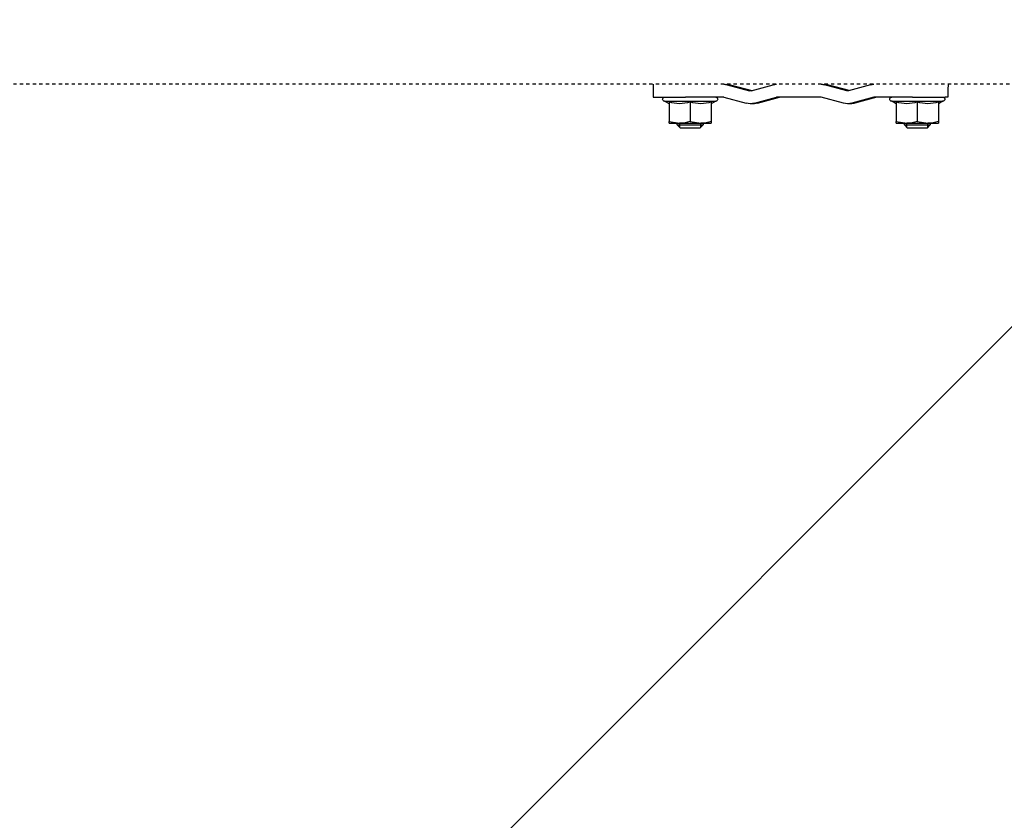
# Model space of a CAD drawing. Header units: centimetres. Extents: x 27698 to 42070, y 833 to 13367.
# Tile 23 of 59: x 29921 to 29952, y 5202 to 5227. Entities that reach past the tile are written whole.
import ezdxf

# ---------------------------------------------------------------- set-up
doc = ezdxf.new("R2010")
doc.units = ezdxf.units.CM
doc.header["$LTSCALE"] = 0.1
doc.linetypes.add('DASHED2', pattern=[9.525, 6.35, -3.175])
doc.layers.add('A_Sufity - Opis', color=4, linetype='Continuous', lineweight=13)
doc.layers.add('CKDRZWI_', color=7, linetype='Continuous')

# ---------------------------------------------------------------- blocks, each defined once
blk = doc.blocks.new('A$7E8719B1CAF')
at = {"color": 7, "linetype": 'Continuous', "lineweight": -3}
for p, q in [((3585.21, 88.5), (3584.21, 87.5)), ((3584.98, 88.26), (3584.98, 87)), ((3591.21, 88.5), (3585.21, 88.5)), ((3592.21, 87.5), (3591.21, 88.5)), ((3591.45, 88.26), (3591.45, 87)), ((3655.21, 88.5), (3654.21, 87.5)), ((3654.97, 88.26), (3654.97, 87)), ((3661.21, 88.5), (3655.21, 88.5)), ((3662.21, 87.5), (3661.21, 88.5)), ((3661.44, 88.26), (3661.44, 87)), ((3581.71, 87), (3581.71, 86.42)), ((3581.71, 86.42), (3584.96, 87)), ((3581.71, 87), (3584.96, 87)), ((3581.71, 80.43), (3581.71, 86.42)), ((3584.21, 87.5), (3592.21, 87.5)), ((3584.21, 87.5), (3584.21, 87)), ((3584.96, 87), (3591.46, 87)), ((3588.21, 86.42), (3591.46, 87)), ((3588.21, 80.43), (3588.21, 86.42)), ((3591.46, 87), (3594.71, 87)), ((3592.21, 87), (3592.21, 87.5)), ((3594.71, 86.42), (3594.71, 87)), ((3594.71, 80.43), (3594.71, 86.42)), ((3651.71, 87), (3651.71, 86.42)), ((3651.71, 86.42), (3654.96, 87)), ((3651.71, 87), (3654.96, 87)), ((3651.71, 80.43), (3651.71, 86.42)), ((3654.21, 87.5), (3662.21, 87.5)), ((3654.21, 87.5), (3654.21, 87)), ((3654.96, 87), (3661.46, 87)), ((3658.21, 86.42), (3661.46, 87)), ((3658.21, 80.43), (3658.21, 86.42)), ((3661.46, 87), (3664.71, 87)), ((3662.21, 87), (3662.21, 87.5)), ((3664.71, 86.42), (3664.71, 87)), ((3664.71, 80.43), (3664.71, 86.42)), ((3576.81, 79), (3586.72, 79)), ((3576.81, 75), (3576.81, 79)), ((3581.71, 81.01), (3580.31, 80.2)), ((3580.31, 80.2), (3596.11, 80.2)), ((3598.6, 79), (3586.72, 79)), ((3596.11, 80.2), (3594.71, 81.01)), ((3598.6, 79), (3605.43, 80.83)), ((3607.62, 81), (3606.72, 81)), ((3608.01, 80.83), (3614.84, 79)), ((3608.91, 80.83), (3615.74, 79)), ((3628.6, 79), (3614.84, 79)), ((3635.42, 80.83), (3628.6, 79)), ((3637.62, 81), (3636.72, 81)), ((3644.84, 79), (3638.01, 80.83)), ((3645.74, 79), (3638.91, 80.83)), ((3656.72, 79), (3644.84, 79)), ((3651.71, 81.01), (3650.31, 80.2)), ((3650.31, 80.2), (3666.11, 80.2)), ((3656.72, 79), (3666.8, 79)), ((3666.11, 80.2), (3664.71, 81.01)), ((3667.62, 79), (3666.8, 79)), ((3599.63, 75.14), (3606.46, 76.97)), ((3600.53, 75.14), (3607.17, 76.91)), ((3606.98, 76.97), (3613.81, 75.14)), ((3636.46, 76.97), (3629.63, 75.14)), ((3637.17, 76.91), (3630.53, 75.14)), ((3643.81, 75.14), (3636.98, 76.97)), ((3599.5, 75), (3599.5, 75)), ((3629.5, 75), (3629.5, 75))]:
    blk.add_line(p, q, dxfattribs=at)
at = {"color": 7, "linetype": 'DASHED2', "lineweight": -3}
blk.add_line((3936.61, 75), (711.34, 75), dxfattribs=at)
at = {"color": 7, "linetype": 'Continuous', "lineweight": -3}
for centre, radius, start, end in [((3584.85, 76.97), 10.03, 70.3966, 89.3472), ((3591.35, 76.97), 10.03, 70.3966, 89.3472), ((3654.85, 76.97), 10.03, 70.3966, 89.3472), ((3661.35, 76.97), 10.03, 70.3966, 89.3472), ((3580.31, 79.6), 0.6, 90, 270), ((3584.96, 71.54), 9.46, 69.9158, 110.0842), ((3591.46, 71.54), 9.46, 69.9158, 110.0842), ((3596.11, 79.6), 0.6, 270, 90), ((3606.72, 76), 5, 74.9995, 105.0005), ((3607.62, 76), 5, 74.9995, 90), ((3636.72, 76), 5, 74.9995, 105.0005), ((3637.62, 76), 5, 74.9995, 90), ((3650.31, 79.6), 0.6, 90, 270), ((3654.96, 71.54), 9.46, 69.9158, 110.0842), ((3661.46, 71.54), 9.46, 69.9158, 110.0842), ((3666.11, 79.6), 0.6, 270, 90), ((3606.72, 76), 1, 74.9995, 105.0005), ((3636.72, 76), 1, 74.9995, 105.0005), ((3598.6, 79), 4, 270, 285.0005), ((3599.5, 79), 4, 270, 285.0005), ((3614.84, 79), 4, 254.9995, 270), ((3628.6, 79), 4, 270, 285.0005), ((3629.5, 79), 4, 270, 285.0005), ((3644.84, 79), 4, 254.9995, 270)]:
    blk.add_arc(centre, radius, start, end, dxfattribs=at)
blk.add_ellipse((3667.62, 72), major_axis=(0, -7), ratio=0.008727, start_param=2.013707, end_param=3.141593, dxfattribs=at)

msp = doc.modelspace()

# ---------------------------------------------------------------- hatches: boundary and pattern name
at = {"layer": 'A_Sufity - Opis'}
h = msp.add_hatch(dxfattribs=at)
h.set_pattern_fill('GR_GENERAL', color=256, scale=15)
h.set_pattern_definition([(45, (0, 0), (-21.213203, 21.213203), [])])
h.paths.add_polyline_path([(29603.234, 5714.104), (31730.236, 5724.076), (31730.236, 5160.111), (30722.051, 5160.111), (30722.14, 5150.111), (29616.644, 5150.104), (29616.644, 5211.354), (29603.236, 5211.354)])

# ---------------------------------------------------------------- block references
at = {"layer": 'CKDRZWI_', "xscale": -0.1, "yscale": 0.1, "zscale": 0.1, "rotation": 180}
msp.add_blockref('A$7E8719B1CAF', (29583.236, 5232.354), dxfattribs=at)

doc.saveas('drawing.dxf')
